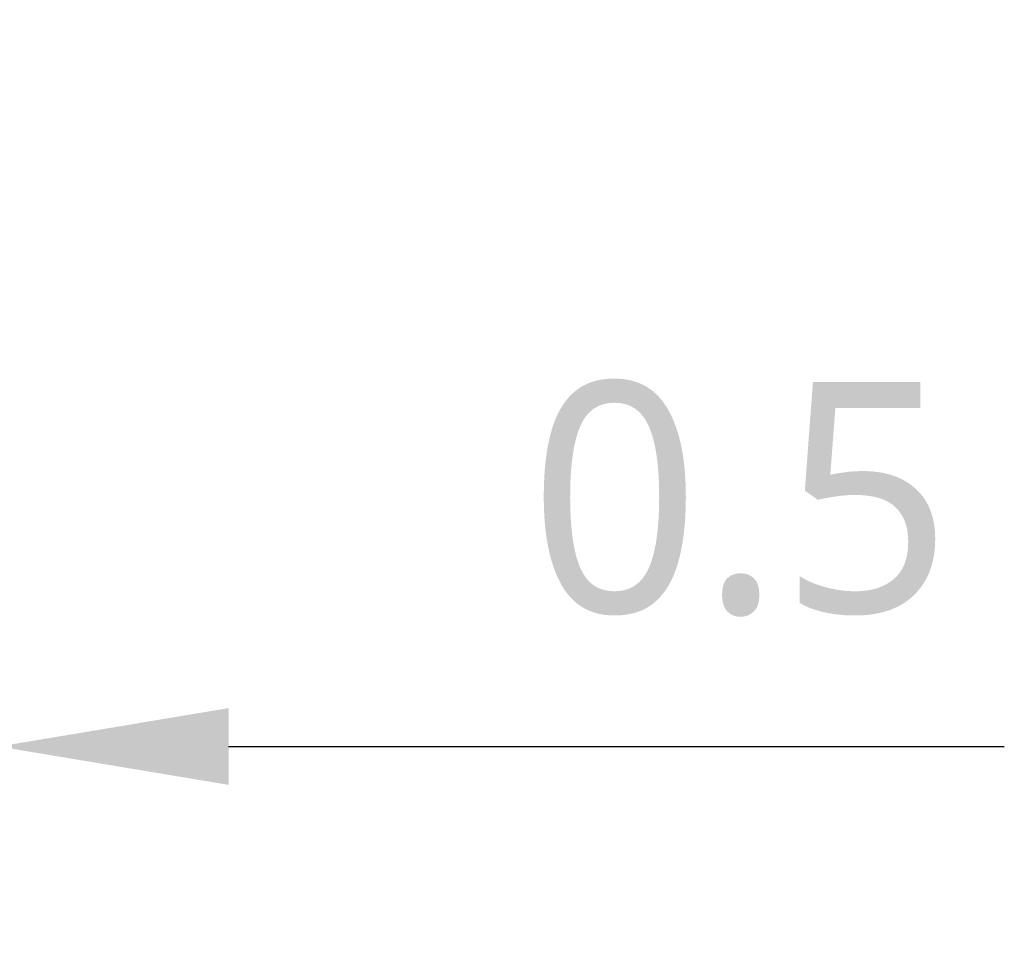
# Model space of a CAD drawing. Header units: millimetres. Extents: x 284 to 480, y -335 to -194.
# Tile 10 of 15: x 422 to 435, y -302 to -290. Entities that reach past the tile are written whole.
import ezdxf

# ---------------------------------------------------------------- set-up
doc = ezdxf.new("R2010")
doc.units = ezdxf.units.MM
doc.header["$LTSCALE"] = 23.1
doc.header["$PDMODE"] = 3
doc.header["$PDSIZE"] = 8
doc.layers.get('0').update_dxf_attribs({"linetype": 'CONTINUOUS'})
doc.layers.get('Defpoints').update_dxf_attribs({"linetype": 'CONTINUOUS'})
doc.layers.add('51__DRAFT_DIMS', color=7, linetype='CONTINUOUS')
doc.styles.get("Standard").update_dxf_attribs({"font": 'Roboto-Regular.ttf'})
doc.dimstyles.new('DIMSTYLE_3', dxfattribs={"dimtxt": 3, "dimasz": 3, "dimexe": 2.5, "dimexo": 0.5, "dimgap": 0.75, "dimtad": 1, "dimlfac": 4, "dimdsep": 46, "dimtxsty": 'STANDARD', "dimblk": '_FILLED', "dimblk1": '_FILLED', "dimblk2": '_FILLED', "dimcen": 0.09, "dimclrt": 3, "dimazin": 2, "dimtp": 0.1, "dimtm": 0.1, "dimtfac": 1, "dimtofl": 0, "dimtmove": 0, "dimatfit": 3, "dimldrblk": '_FILLED', "dimfxl": 1, "dimtolj": 1, "dimarcsym": 0})

# ---------------------------------------------------------------- blocks, each defined once
blk = doc.blocks.new('_FILLED')
at = {"color": 0, "linetype": 'ByBlock'}
blk.add_solid([(0, 0), (-1, 0.1667), (-1, -0.1667)], dxfattribs=at)
blk = doc.blocks.new('*D24')
at = {"layer": '51__DRAFT_DIMS', "color": 0, "lineweight": -2}
for p, q in [((422.013, -290.526), (422.013, -302.013)), ((422.138, -292.426), (422.138, -302.013)), ((419.013, -299.513), (416.013, -299.513)), ((425.138, -299.513), (435.251, -299.513))]:
    blk.add_line(p, q, dxfattribs=at)
at = {"layer": 'Defpoints', "color": 0}
for p in [(422.013, -290.026), (422.138, -291.926), (422.138, -299.513)]:
    blk.add_point(p, dxfattribs=at)
at = {"layer": '51__DRAFT_DIMS', "color": 0, "linetype": 'ByBlock', "lineweight": -2, "xscale": 3, "yscale": 3, "zscale": 3}
blk.add_blockref('_FILLED', (422.013, -299.513), dxfattribs=at)
at = {"layer": '51__DRAFT_DIMS', "color": 0, "linetype": 'ByBlock', "lineweight": -2, "xscale": 3, "yscale": 3, "zscale": 3, "rotation": 180}
blk.add_blockref('_FILLED', (422.138, -299.513), dxfattribs=at)
at = {"layer": '51__DRAFT_DIMS', "color": 3, "insert": (429.055, -294.763), "char_height": 3, "attachment_point": 1, "line_spacing_factor": 0.9}
blk.add_mtext('\\A1;0.5', dxfattribs=at)

msp = doc.modelspace()

# ---------------------------------------------------------------- dimensions: what is measured, and where the dimension line sits
at = {"layer": '51__DRAFT_DIMS', "color": 4}
dim = msp.add_linear_dim(base=(422.1378, -299.5134), p1=(422.0128, -290.0258), p2=(422.1378, -291.9258), dimstyle='DIMSTYLE_3', dxfattribs=at)
dim.commit()
dim.dimension.update_dxf_attribs({"geometry": '*D24', "text_midpoint": (431.7778, -299.5134), "dimtype": 160})

doc.saveas('drawing.dxf')
